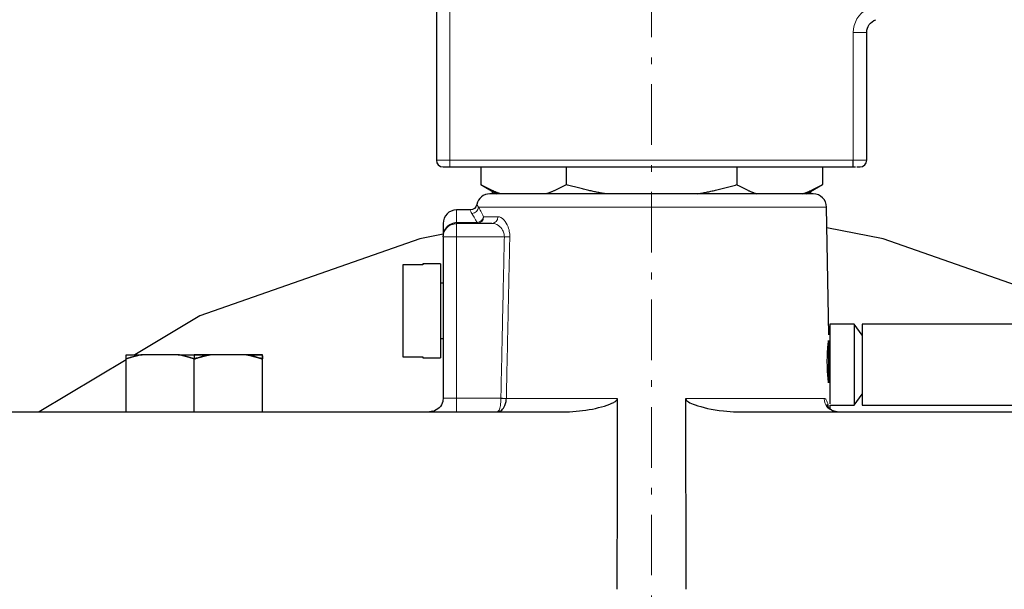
# Model space of a CAD drawing. Header units: millimetres. Extents: x 18 to 610, y -123 to 280.
# Tile 7 of 44: x 94 to 168, y 169 to 212. Entities that reach past the tile are written whole.
import ezdxf

# ---------------------------------------------------------------- set-up
doc = ezdxf.new("R2010")
doc.units = ezdxf.units.MM
doc.linetypes.add('CENTER', pattern=[8, 4.5, -1.5, 0.5, -1.5])
doc.linetypes.add('SOLID', pattern=[0])
doc.styles.add('Arial', font='Arial.ttf', dxfattribs={"height": 5})
doc.dimstyles.get("Standard").update_dxf_attribs({"dimtxt": 5, "dimasz": 5, "dimexe": 0.18, "dimexo": 0.0625, "dimgap": 0.09, "dimtad": 0, "dimtih": 1, "dimtoh": 1, "dimdec": 4, "dimzin": 0, "dimdsep": 46, "dimtxsty": 'Arial', "dimcen": 0.09, "dimadec": 0, "dimazin": 0, "dimtfac": 1, "dimtdec": 4, "dimtofl": 0, "dimtmove": 0, "dimatfit": 3, "dimfxl": 0, "dimtolj": 1, "dimtzin": 0, "dimarcsym": 0})

# ---------------------------------------------------------------- blocks, each defined once
blk = doc.blocks.new('*D12')
at = {"color": 0, "lineweight": -2}
for p, q in [((141.291, 261.363), (230.724, 261.363)), ((229.324, 136.763), (229.324, 256.363)), ((178.491, 131.763), (230.724, 131.763))]:
    blk.add_line(p, q, dxfattribs=at)
at = {"color": 0}
for points in [[(230.157, 256.363), (228.491, 256.363), (229.324, 261.363)], [(228.491, 136.763), (230.157, 136.763), (229.324, 131.763)]]:
    blk.add_solid(points, dxfattribs=at)
at = {"layer": 'Defpoints', "color": 0}
for p in [(141.291, 261.363), (229.324, 261.363), (178.491, 131.763)]:
    blk.add_point(p, dxfattribs=at)
at = {"color": 0, "lineweight": 9, "insert": (224.271, 196.563), "char_height": 5, "attachment_point": 5, "rotation": 90, "style": 'Arial'}
blk.add_mtext('\\A1;129.6', dxfattribs=at)
blk = doc.blocks.new('BlockOfViews_3')
at = {"linetype": 'SOLID', "lineweight": 30}
for p, q in [((125.291, 241.163, 49.444), (125.291, 201.163, 49.444)), ((157.291, 201.163, 49.444), (157.291, 210.663, 49.444)), ((126.291, 200.663, 49.944), (156.291, 200.663, 49.944)), ((128.589, 200.663, 34.944), (128.589, 199.346, 34.944)), ((134.94, 200.663, 45.944), (134.94, 199.346, 45.944)), ((147.642, 200.663, 45.944), (147.642, 199.346, 45.944)), ((153.993, 200.663, 34.944), (153.993, 199.346, 34.944)), ((128.589, 199.346, 34.944), (129.773, 198.663, 35.104)), ((152.809, 198.663, 35.104), (153.993, 199.346, 34.944)), ((129.441, 198.855, 13.936), (129.441, 198.663, 13.936)), ((153.141, 198.663, 13.936), (153.141, 198.855, 13.936)), ((154.474, 188.185, 34.879), (154.308, 197.681, 34.944)), ((127.804, 197.463, 34.944), (126.791, 197.463, 34.94)), ((129.425, 196.463, 41.444), (126.791, 196.463, 41.444)), ((125.791, 195.463, 41.444), (125.791, 183.463, 41.444)), ((125.807, 195.633, 38.481), (125.809, 195.654, 38.49)), ((125.864, 195.838, 38.567), (125.866, 195.842, 38.567)), ((124.291, 193.382, 35.694), (122.791, 193.382, 35.694)), ((125.591, 193.463, 34.944), (124.291, 193.463, 34.944)), ((125.791, 192.013, 34.944), (125.591, 192.013, 34.944)), ((154.546, 188.963, 35.006), (154.473, 188.184, 34.919)), ((156.346, 188.963, 35.006), (154.546, 188.963, 35.006)), ((156.953, 188.161, 35.049), (156.346, 188.963, 35.006)), ((216.953, 188.963, 35.006), (156.953, 188.963, 35.006)), ((125.591, 187.913, 34.944), (125.791, 187.913, 34.944)), ((106.106, 186.703, 29.417), (103.41, 186.703, 27.86)), ((107.291, 186.703, 29.551), (107.291, 186.386, 30.101)), ((111.172, 186.703, 27.86), (108.476, 186.703, 29.417)), ((102.225, 186.32, -16.94), (95.772, 182.463, -16.803)), ((102.225, 182.463, 27.176), (102.225, 186.386, 27.176)), ((102.459, 186.46, -16.945), (102.455, 186.458, -16.944)), ((107.291, 182.463, 30.101), (107.291, 186.386, 30.101)), ((112.357, 182.463, 27.176), (112.357, 186.386, 27.176)), ((122.791, 186.545, 35.694), (124.291, 186.545, 35.694)), ((124.291, 186.463, 34.944), (125.591, 186.463, 34.944)), ((156.346, 182.964, 35.006), (156.953, 183.766, 35.049)), ((154.57, 182.649, 34.987), (154.565, 182.964, 34.987)), ((154.565, 182.964, 35.006), (156.346, 182.964, 35.006)), ((156.953, 182.964, 35.006), (216.953, 182.964, 35.006))]:
    blk.add_line(p, q, dxfattribs=at)
at = {"color": 196, "linetype": 'SOLID', "lineweight": 9}
for p, q in [((126.291, 201.163, 50.444), (126.291, 241.163, 50.444)), ((156.291, 210.663, 50.444), (156.291, 201.163, 50.444)), ((156.291, 201.163, 50.444), (126.291, 201.163, 50.444)), ((128.327, 196.526, 38.575), (126.791, 196.526, 38.575)), ((126.791, 183.463, 42.444), (126.791, 195.463, 42.444)), ((126.791, 195.463, 42.444), (130.347, 195.463, 42.444)), ((130.089, 183.463, 42.444), (126.791, 183.463, 42.444))]:
    blk.add_line(p, q, dxfattribs=at)
at = {"color": 6, "linetype": 'CENTER', "lineweight": 9}
blk.add_lwpolyline([(141.291, 254.804), (141.291, 166.164)], dxfattribs=at)
at = {"linetype": 'SOLID', "lineweight": 30}
for points in [[(125.791, 195.661, -17.056), (124.068, 195.323, -17.056), (107.708, 189.598, -17.056), (102.865, 186.703, -16.953)], [(125.931, 195.973, 38.568), (125.958, 196.026, 38.568), (125.904, 195.926, 38.604)], [(175.937, 188.963, -17.033), (174.874, 189.598, -17.056), (158.514, 195.323, -17.056), (154.335, 196.144, -17.056)], [(125.792, 183.463, 41.487), (125.773, 183.268, 41.488), (125.765, 183.237, 41.444)], [(154.791, 182.521, 38.228), (154.745, 182.54, 38.214), (154.659, 182.587, 38.187), (154.579, 182.642, 38.159), (154.545, 182.67, 38.021), (154.482, 182.734, 37.858), (154.459, 182.763, 37.734), (154.407, 182.855, 37.407), (154.358, 183.006, 37.413), (154.396, 182.874, 37.225)], [(155.012, 182.468, 38.404), (154.969, 182.473, 38.392), (154.791, 182.521, 38.432)]]:
    blk.add_polyline3d(points, dxfattribs=at)
at = {"color": 196, "linetype": 'SOLID', "lineweight": 9}
blk.add_arc((158.291, 210.663, 50.444), 2, 120, 180, dxfattribs=at)
at = {"linetype": 'SOLID', "lineweight": 30, "extrusion": (0, 0, -1)}
for centre, radius, start, end in [((-158.291, 210.663, -49.444), 1, 0, 70.52878), ((-127.804, 197.964, -34.944), 0.5, 191.56718, 269.97159), ((-126.791, 195.463, -41.444), 1, 0, 90), ((-124.791, 183.463, -41.444), 1, 193.11105, 256.04987), ((-124.791, 183.463, -41.444), 1, 190.5002, 191.85722), ((-124.791, 183.463, -41.444), 1, 180, 180.71533), ((-124.791, 183.463, -41.444), 1, 269.58213, 270), ((-124.799, 183.398, -41.444), 0.934, 255.56297, 270.38763), ((-124.791, 183.463, -41.444), 1, 258.17951, 259.01234)]:
    blk.add_arc(centre, radius, start, end, dxfattribs=at)
at = {"color": 196, "linetype": 'SOLID', "lineweight": 9, "extrusion": (0, -1, 0)}
for centre, radius, start, end in [((156.291, 49.444, -210.663), 1, 0, 90), ((126.291, 49.444, -201.163), 1, 90, 180), ((156.291, 49.444, -201.163), 1, 0, 90), ((141.291, 34.944, -196.955), 13.03, 151.28698, 163.36601), ((126.791, 41.444, -195.463), 1, 90, 180), ((141.291, 34.944, -183.446), 13.266, 101.07018, 144.46736), ((141.291, 34.944, -183.446), 13.266, 14.60372, 78.92982)]:
    blk.add_arc(centre, radius, start, end, dxfattribs=at)
at = {"linetype": 'SOLID', "lineweight": 30}
for centre, radius, start, end in [((125.791, 201.163, 49.444), 0.5, 180, 270), ((156.791, 201.163, 49.444), 0.5, 270, 0), ((129.281, 197.654, 34.944), 1.009, 90.43302, 168.03015), ((153.298, 197.653, 34.944), 1.011, 1.60499, 89.39608), ((126.793, 196.461, 34.94), 1.002, 90.14172, 179.85926)]:
    blk.add_arc(centre, radius, start, end, dxfattribs=at)
at = {"linetype": 'SOLID', "lineweight": 30, "extrusion": (0, 1, 0)}
for centre, radius, start, end in [((-126.291, 49.444, 200.663), 0.5, 0, 90), ((-156.291, 49.444, 200.663), 0.5, 90, 109.68748), ((-156.291, 49.444, 200.663), 0.5, 120.9375, 180), ((-107.291, 24.251, 186.703), 5.3, 17.07994, 42.92006), ((-107.291, 24.251, 186.703), 5.3, 17.07994, 42.92006), ((-107.291, 24.251, 186.703), 5.3, 77.07994, 90), ((-107.291, 24.251, 186.703), 5.3, 77.07994, 90), ((-107.291, 24.251, 186.703), 5.3, 90, 102.92006), ((-107.291, 24.251, 186.703), 5.3, 137.07994, 162.92006), ((-141.291, -17.056, 182.463), 65.086, 21.79573, 84.40348), ((-141.291, -17.056, 182.463), 65.086, 95.59652, 179.00688)]:
    blk.add_arc(centre, radius, start, end, dxfattribs=at)
at = {"color": 196, "linetype": 'SOLID', "lineweight": 9, "extrusion": (-1, 0, 0)}
for centre, radius, start, end in [((-201.163, 49.944, -126.291), 0.5, 0, 90), ((-189.963, 34.944, -126.791), 7.5, 151.04499, 180.03678), ((-195.463, 41.444, -126.791), 1, 90, 180), ((-183.463, 43.444, -126.791), 1, 270, 0)]:
    blk.add_arc(centre, radius, start, end, dxfattribs=at)
at = {"linetype": 'SOLID', "lineweight": 30, "extrusion": (-1, 0, 0)}
blk.add_arc((-201.163, 49.944, -156.291), 0.5, 0, 90, dxfattribs=at)
at = {"linetype": 'SOLID', "lineweight": 30, "extrusion": (0, -1, 0)}
for centre, radius, start, end in [((141.291, 34.944, -198.663), 12.017, 0, 180), ((141.291, 34.944, -198.663), 12.017, 359.14193, 0), ((107.291, 24.251, -186.703), 5.3, 77.07994, 90), ((107.291, 24.251, -186.703), 5.3, 17.07994, 42.92006)]:
    blk.add_arc(centre, radius, start, end, dxfattribs=at)
at = {"color": 196, "linetype": 'SOLID', "lineweight": 9, "extrusion": (0.143946, -0.25669, 0.955714)}
blk.add_arc((208.28, 115.883, 3.051), 0.5, 241.81115, 328.56243, dxfattribs=at)
at = {"color": 196, "linetype": 'SOLID', "lineweight": 9, "extrusion": (0, 1, 0)}
blk.add_arc((-141.291, 34.944, 197.681), 13.017, 8.83093, 180, dxfattribs=at)
at = {"color": 196, "linetype": 'SOLID', "lineweight": 9, "extrusion": (-0.244903, 0.46938, -0.848354)}
blk.add_arc((-204.883, 118.334, 28.092), 0.5, 212.72499, 293.87586, dxfattribs=at)
at = {"color": 196, "linetype": 'SOLID', "lineweight": 9, "extrusion": (-0.286257, 0, -0.958153)}
blk.add_arc((-196.963, -111.845, -73.928), 0.5, 271, 0, dxfattribs=at)
at = {"color": 196, "linetype": 'SOLID', "lineweight": 9, "extrusion": (-0.480423, 0, -0.877037)}
blk.add_arc((-196.963, -93.599, -98.527), 0.5, 271, 360, dxfattribs=at)
at = {"linetype": 'SOLID', "lineweight": 30, "extrusion": (1, 0, 0)}
for centre, radius, start, end in [((189.963, 34.944, 125.791), 6.5, 357.56323, 31.08371), ((189.963, 34.944, 122.791), 3.5, 12.37363, 167.62637), ((189.963, 34.944, 124.291), 3.5, 0, 12.37363), ((189.963, 34.944, 125.591), 3.5, 0, 90), ((189.963, 34.944, 125.591), 3.5, 90, 180), ((185.963, 34.944, 154.546), 3, 1.16883, 90), ((185.963, 34.944, 156.346), 3, 1.16883, 90), ((185.963, 34.944, 156.953), 3, 1.16883, 90), ((185.963, 34.944, 154.453), 2, 25.55886, 90), ((189.963, 34.944, 124.291), 3.5, 167.62637, 180), ((185.963, 34.944, 154.453), 2, 90, 132.15376), ((185.963, 34.944, 154.546), 3, 90, 166.79788), ((185.963, 34.944, 156.346), 3, 90, 178.83117), ((185.963, 34.944, 156.953), 3, 90, 178.83117)]:
    blk.add_arc(centre, radius, start, end, dxfattribs=at)
at = {"color": 196, "linetype": 'SOLID', "lineweight": 9, "extrusion": (-1, 3.55271e-15, -6.42115e-15)}
blk.add_arc((-196.963, 38.817, -126.791), 0.5, 331.04498, 0, dxfattribs=at)
at = {"color": 196, "linetype": 'SOLID', "lineweight": 9, "extrusion": (1, 0, 0)}
blk.add_arc((196.963, 38.817, 128.327), 0.5, 180, 208.95502, dxfattribs=at)
at = {"color": 196, "linetype": 'SOLID', "lineweight": 9, "extrusion": (0.021617, 0.999766, 0)}
blk.add_arc((-126.092, 42.944, 198.235), 0.5, 216.1611, 270, dxfattribs=at)
at = {"linetype": 'SOLID', "lineweight": 30, "extrusion": (-0.5, -2.16781e-12, 0.866025)}
blk.add_arc((-174.451, 105.608, -27.577), 12.435, 189.82687, 196.30282, dxfattribs=at)
at = {"linetype": 'SOLID', "lineweight": 30, "extrusion": (-1, 5.09917e-12, 1.18332e-12)}
blk.add_arc((-174.451, 23.686, -102.225), 12.435, 165.33757, 170.17313, dxfattribs=at)
at = {"linetype": 'SOLID', "lineweight": 30, "extrusion": (-0.5, 8.65531e-12, 0.866025)}
blk.add_arc((-174.451, 104.477, -27.577), 12.435, 163.69718, 170.17313, dxfattribs=at)
at = {"linetype": 'SOLID', "lineweight": 30, "extrusion": (0.5, -1.09426e-11, 0.866025)}
blk.add_arc((174.451, -81.357, 79.714), 12.435, 9.82687, 16.30282, dxfattribs=at)
at = {"linetype": 'SOLID', "lineweight": 30, "extrusion": (0.5, -5.62356e-12, 0.866025)}
blk.add_arc((174.451, -80.225, 79.714), 12.435, 343.69718, 350.17313, dxfattribs=at)
at = {"linetype": 'SOLID', "lineweight": 30, "extrusion": (1, -5.09917e-12, -1.18332e-12)}
blk.add_arc((174.451, 23.686, 112.357), 12.435, 11.83888, 16.30282, dxfattribs=at)
at = {"linetype": 'SOLID', "lineweight": 30, "extrusion": (0, -1, -2.22045e-16)}
blk.add_arc((126.791, 41.444, -183.463), 1, 177.54541, 180, dxfattribs=at)
at = {"color": 196, "linetype": 'SOLID', "lineweight": 9, "extrusion": (0, -1, -2.22045e-16)}
blk.add_arc((126.791, 41.444, -183.463), 1, 90, 177.54541, dxfattribs=at)
at = {"color": 196, "linetype": 'SOLID', "lineweight": 9, "extrusion": (-0.021444, -0.99977, 0)}
blk.add_arc((126.125, 42.944, -186.211), 0.5, 270, 324.47353, dxfattribs=at)
at = {"color": 196, "linetype": 'SOLID', "lineweight": 9, "extrusion": (-0.008982, -0.999807, 0.017452)}
blk.add_arc((128.435, 46.16, -183.838), 0.5, 270.00898, 324.46736, dxfattribs=at)
at = {"color": 196, "linetype": 'SOLID', "lineweight": 9, "extrusion": (0.252132, 0, -0.967693)}
blk.add_arc((183.463, 159.802, 1.808), 1, 185.56251, 269, dxfattribs=at)
at = {"linetype": 'SOLID', "lineweight": 30, "extrusion": (0.252132, 0, -0.967693)}
blk.add_arc((183.463, 159.802, 1.808), 1, 180, 185.56251, dxfattribs=at)
at = {"linetype": 'SOLID', "lineweight": 30}
for points, weights in [([(130.055, 198.663, 37.484), (129.358, 198.902, 36.276), (128.589, 199.346, 34.944)], [1.03221008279, 1.03568135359, 1.02393272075]), ([(134.94, 199.346, 45.944), (134.171, 198.902, 44.613), (133.474, 198.663, 43.405)], [1.02393272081, 1.03568135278, 1.03221008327]), ([(137.872, 198.663, 45.944), (136.478, 198.902, 45.944), (134.94, 199.346, 45.944)], [1.03221008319, 1.03568135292, 1.02393272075]), ([(144.709, 198.663, 45.944), (146.104, 198.902, 45.944), (147.642, 199.346, 45.944)], [1.03221008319, 1.03568135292, 1.02393272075]), ([(147.642, 199.346, 45.944), (148.411, 198.902, 44.613), (149.108, 198.663, 43.405)], [1.02393272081, 1.03568135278, 1.03221008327]), ([(152.526, 198.663, 37.484), (153.224, 198.902, 36.276), (153.993, 199.346, 34.944)], [1.03221008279, 1.03568135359, 1.02393272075])]:
    blk.add_rational_spline(points, weights, degree=2, dxfattribs=at)
at = {"color": 196, "linetype": 'SOLID', "lineweight": 9}
for points, knots in [([(128.428, 197.681, 36.943), (128.362, 197.762, 36.507), (128.325, 197.817, 36.054), (128.298, 197.857, 35.382), (128.294, 197.863, 35.163), (128.294, 197.863, 34.944)], [0, 0, 0, 0, 1.422382, 1.422382, 2.101914, 2.101914, 2.101914, 2.101914]), ([(127.804, 197.463, 34.944), (127.804, 197.463, 35.157), (127.808, 197.454, 35.37), (127.832, 197.399, 36.025), (127.866, 197.321, 36.465), (127.934, 197.207, 36.89)], [-2.101914, -2.101914, -2.101914, -2.101914, -1.422382, -1.422382, 0, 0, 0, 0]), ([(130.751, 195.455, 42.649), (130.753, 195.556, 42.649), (130.748, 195.658, 42.639), (130.716, 195.916, 42.588), (130.679, 196.065, 42.532), (130.551, 196.415, 42.339), (130.442, 196.588, 42.176), (130.177, 196.872, 41.754), (130.015, 196.955, 41.481), (129.863, 196.955, 41.204)], [0, 0, 0, 0, 0.303549, 0.303549, 0.789227, 0.789227, 1.566313, 1.566313, 2.550815, 2.550815, 2.550815, 2.550815]), ([(126.791, 196.526, 38.575), (126.701, 196.526, 38.575), (126.61, 196.513, 38.573), (126.439, 196.463, 38.565), (126.358, 196.427, 38.56), (126.236, 196.351, 38.548), (126.192, 196.318, 38.542), (126.125, 196.259, 38.533), (126.1, 196.235, 38.529), (126.053, 196.184, 38.521), (126.031, 196.157, 38.517), (125.976, 196.085, 38.506), (125.946, 196.038, 38.498), (125.878, 195.91, 38.478), (125.846, 195.826, 38.465), (125.803, 195.653, 38.438), (125.792, 195.563, 38.424), (125.791, 195.47, 38.41), (125.791, 195.467, 38.409), (125.791, 195.463, 38.409)], [0, 0, 0, 0, 0.404251, 0.404251, 0.796251, 0.796251, 1.041252, 1.041252, 1.194377, 1.194377, 1.347502, 1.347502, 1.592503, 1.592503, 1.984503, 1.984503, 2.373549, 2.373549, 2.388754, 2.388754, 2.388754, 2.388754]), ([(129.425, 196.463, 41.444), (129.582, 196.463, 41.636), (129.75, 196.408, 41.825), (130.026, 196.219, 42.117), (130.139, 196.104, 42.23), (130.272, 195.871, 42.364), (130.311, 195.771, 42.402), (130.344, 195.599, 42.438), (130.349, 195.531, 42.444), (130.347, 195.463, 42.444)], [-2.550815, -2.550815, -2.550815, -2.550815, -1.566313, -1.566313, -0.789227, -0.789227, -0.303549, -0.303549, 0, 0, 0, 0]), ([(130.347, 195.463, 42.444), (130.333, 194.786, 42.444), (130.318, 194.11, 42.444), (130.289, 192.776, 42.444), (130.275, 192.12, 42.444), (130.252, 191.053, 42.444), (130.243, 190.643, 42.444), (130.229, 189.976, 42.444), (130.223, 189.72, 42.444), (130.212, 189.207, 42.444), (130.207, 188.951, 42.444), (130.192, 188.284, 42.444), (130.184, 187.874, 42.444), (130.161, 186.807, 42.444), (130.147, 186.151, 42.444), (130.118, 184.817, 42.444), (130.103, 184.14, 42.444), (130.089, 183.463, 42.444)], [0, 0, 0, 0, 2.03124, 2.03124, 4.000927, 4.000927, 5.231982, 5.231982, 6.001391, 6.001391, 6.7708, 6.7708, 8.001855, 8.001855, 9.971542, 9.971542, 12.002782, 12.002782, 12.002782, 12.002782]), ([(130.496, 183.455, 42.654), (130.51, 184.132, 42.654), (130.524, 184.809, 42.653), (130.553, 186.142, 42.653), (130.567, 186.798, 42.653), (130.589, 187.865, 42.652), (130.598, 188.275, 42.652), (130.612, 188.942, 42.652), (130.618, 189.198, 42.652), (130.628, 189.711, 42.652), (130.634, 189.968, 42.652), (130.648, 190.634, 42.651), (130.657, 191.044, 42.651), (130.68, 192.111, 42.651), (130.694, 192.768, 42.65), (130.722, 194.101, 42.65), (130.736, 194.778, 42.65), (130.751, 195.455, 42.649)], [-12.002782, -12.002782, -12.002782, -12.002782, -9.971542, -9.971542, -8.001855, -8.001855, -6.7708, -6.7708, -6.001391, -6.001391, -5.231982, -5.231982, -4.000927, -4.000927, -2.03124, -2.03124, 0, 0, 0, 0]), ([(130.089, 183.446, 42.445), (130.088, 183.376, 42.446), (130.086, 183.305, 42.455), (130.075, 183.127, 42.496), (130.064, 183.024, 42.54), (130.025, 182.783, 42.691), (129.993, 182.665, 42.82), (129.919, 182.508, 43.107), (129.879, 182.467, 43.266), (129.838, 182.463, 43.431), (129.836, 182.463, 43.438), (129.834, 182.463, 43.444)], [-0.8103828, -0.8103828, -0.8103828, -0.8103828, -0.7050726, -0.7050726, -0.5365764, -0.5365764, -0.2669823, -0.2669823, 0, 0, 0.0110365, 0.0110365, 0.0110365, 0.0110365]), ([(130.089, 183.463, 42.444), (130.089, 183.463, 42.444), (130.089, 183.462, 42.444), (130.089, 183.46, 42.444), (130.089, 183.459, 42.444), (130.089, 183.456, 42.444), (130.089, 183.454, 42.445), (130.089, 183.45, 42.445), (130.089, 183.448, 42.445), (130.089, 183.446, 42.445)], [0, 0, 0, 0, 0.001118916, 0.001118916, 0.002909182, 0.002909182, 0.005773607, 0.005773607, 0.008727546, 0.008727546, 0.008727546, 0.008727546]), ([(130.496, 183.446, 42.654), (130.496, 183.447, 42.654), (130.496, 183.448, 42.654), (130.496, 183.45, 42.654), (130.496, 183.451, 42.654), (130.496, 183.452, 42.654), (130.496, 183.453, 42.654), (130.496, 183.454, 42.654), (130.496, 183.454, 42.654), (130.496, 183.455, 42.654)], [-0.008727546, -0.008727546, -0.008727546, -0.008727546, -0.005773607, -0.005773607, -0.002909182, -0.002909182, -0.001118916, -0.001118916, 0, 0, 0, 0]), ([(154.433, 182.83, 36.826), (154.406, 183.008, 36.997), (154.37, 183.151, 37.2), (154.294, 183.332, 37.585), (154.256, 183.387, 37.764), (154.186, 183.437, 38.061), (154.158, 183.446, 38.176), (154.128, 183.446, 38.289)], [-1.752092, -1.752092, -1.752092, -1.752092, -0.983973, -0.983973, -0.378451, -0.378451, 0, 0, 0, 0])]:
    blk.add_open_spline(points, degree=3, knots=knots, dxfattribs=at)
for points in [[(128.806, 196.955, 38.674), (128.65, 197.266, 38.133), (128.52, 197.511, 37.551), (128.428, 197.681, 36.943)], [(127.934, 197.207, 36.89), (128.029, 197.048, 37.482), (128.165, 196.818, 38.048), (128.327, 196.526, 38.575)]]:
    blk.add_open_spline(points, degree=3, dxfattribs=at)
at = {"linetype": 'SOLID', "lineweight": 30}
for points in [[(127.916, 197.237, 33.117), (127.916, 197.237, 33.117), (127.916, 197.237, 33.117), (127.916, 197.237, 33.117)], [(138.744, 183.446, 47.963), (138.743, 183.119, 47.969), (138.742, 182.791, 47.975), (138.742, 182.463, 47.98)], [(143.84, 182.463, 47.98), (143.839, 182.791, 47.975), (143.839, 183.119, 47.969), (143.838, 183.446, 47.963)], [(138.742, 182.463, 47.98), (138.733, 178.308, 48.053), (138.724, 173.677, 48.133), (138.715, 169.263, 48.21)], [(143.867, 169.263, 48.21), (143.858, 173.677, 48.133), (143.848, 178.308, 48.053), (143.84, 182.463, 47.98)], [(154.438, 182.801, 36.799), (154.436, 182.811, 36.808), (154.435, 182.821, 36.817), (154.433, 182.83, 36.826)]]:
    blk.add_open_spline(points, degree=3, dxfattribs=at)
for points, knots in [([(154.453, 184.621, 36.427), (154.444, 184.692, 36.491), (154.436, 184.768, 36.551), (154.416, 184.959, 36.679), (154.405, 185.078, 36.743), (154.387, 185.324, 36.844), (154.379, 185.453, 36.883), (154.367, 185.712, 36.933), (154.363, 185.843, 36.945), (154.358, 186.094, 36.944), (154.358, 186.224, 36.932), (154.361, 186.482, 36.881), (154.364, 186.61, 36.842), (154.375, 186.855, 36.739), (154.381, 186.973, 36.676), (154.396, 187.191, 36.529), (154.404, 187.291, 36.446), (154.42, 187.468, 36.268), (154.428, 187.551, 36.168), (154.442, 187.677, 35.98), (154.448, 187.726, 35.895), (154.453, 187.768, 35.808)], [4.634363, 4.634363, 4.634363, 4.634363, 4.916593, 4.916593, 5.294872, 5.294872, 5.673151, 5.673151, 6.051429, 6.051429, 6.427752, 6.427752, 6.804075, 6.804075, 7.180397, 7.180397, 7.55672, 7.55672, 7.933322, 7.933322, 8.208291, 8.208291, 8.208291, 8.208291]), ([(103.41, 186.703, 27.86), (103.389, 186.699, 27.848), (103.368, 186.695, 27.836), (103.326, 186.687, 27.812), (103.305, 186.682, 27.8), (103.263, 186.673, 27.776), (103.242, 186.669, 27.763), (103.2, 186.659, 27.739), (103.179, 186.655, 27.727), (103.137, 186.645, 27.703), (103.116, 186.64, 27.691), (103.074, 186.63, 27.667), (103.053, 186.625, 27.655), (103.011, 186.615, 27.631), (102.991, 186.61, 27.619), (102.949, 186.6, 27.595), (102.928, 186.594, 27.582), (102.886, 186.583, 27.558), (102.866, 186.578, 27.546), (102.824, 186.567, 27.522), (102.803, 186.561, 27.51), (102.762, 186.55, 27.486), (102.741, 186.544, 27.474), (102.699, 186.532, 27.45), (102.679, 186.527, 27.438), (102.637, 186.515, 27.415), (102.616, 186.509, 27.403), (102.575, 186.496, 27.379), (102.554, 186.49, 27.367), (102.513, 186.478, 27.343), (102.492, 186.471, 27.331), (102.451, 186.459, 27.307), (102.43, 186.452, 27.295), (102.389, 186.439, 27.271), (102.369, 186.433, 27.259), (102.327, 186.42, 27.236), (102.307, 186.413, 27.224), (102.266, 186.399, 27.2), (102.245, 186.393, 27.188), (102.225, 186.386, 27.176)], [0, 0, 0, 0, 0.0280135, 0.0280135, 0.056027, 0.056027, 0.0840405, 0.0840405, 0.112054, 0.112054, 0.1400675, 0.1400675, 0.1680811, 0.1680811, 0.1960946, 0.1960946, 0.2241081, 0.2241081, 0.2521216, 0.2521216, 0.2801351, 0.2801351, 0.3081486, 0.3081486, 0.3361621, 0.3361621, 0.3641756, 0.3641756, 0.3921891, 0.3921891, 0.4202026, 0.4202026, 0.4482162, 0.4482162, 0.4762297, 0.4762297, 0.5042432, 0.5042432, 0.5322567, 0.5322567, 0.5322567, 0.5322567]), ([(102.225, 186.386, 27.176), (102.225, 186.393, 27.153), (102.225, 186.399, 27.129), (102.225, 186.413, 27.081), (102.225, 186.42, 27.058), (102.225, 186.433, 27.01), (102.225, 186.439, 26.986), (102.225, 186.452, 26.939), (102.225, 186.459, 26.915), (102.225, 186.471, 26.867), (102.225, 186.478, 26.843), (102.225, 186.49, 26.796), (102.225, 186.496, 26.772), (102.225, 186.509, 26.724), (102.225, 186.515, 26.7), (102.225, 186.527, 26.652), (102.225, 186.532, 26.628), (102.225, 186.544, 26.58), (102.225, 186.55, 26.556), (102.225, 186.561, 26.508), (102.225, 186.567, 26.484), (102.225, 186.578, 26.436), (102.225, 186.583, 26.412), (102.225, 186.594, 26.364), (102.225, 186.6, 26.34), (102.225, 186.61, 26.292), (102.225, 186.615, 26.268), (102.225, 186.625, 26.219), (102.225, 186.63, 26.195), (102.225, 186.64, 26.147), (102.225, 186.645, 26.123), (102.225, 186.655, 26.075), (102.225, 186.659, 26.05), (102.225, 186.669, 26.002), (102.225, 186.673, 25.978), (102.225, 186.682, 25.929), (102.225, 186.687, 25.905), (102.225, 186.695, 25.856), (102.225, 186.699, 25.832), (102.225, 186.703, 25.808)], [0, 0, 0, 0, 0.0423631, 0.0423631, 0.0847261, 0.0847261, 0.1270892, 0.1270892, 0.1694523, 0.1694523, 0.2118154, 0.2118154, 0.2541784, 0.2541784, 0.2965415, 0.2965415, 0.3389046, 0.3389046, 0.3812676, 0.3812676, 0.4236307, 0.4236307, 0.4659938, 0.4659938, 0.5083568, 0.5083568, 0.5507199, 0.5507199, 0.593083, 0.593083, 0.6354461, 0.6354461, 0.6778091, 0.6778091, 0.7201722, 0.7201722, 0.7625353, 0.7625353, 0.8048983, 0.8048983, 0.8048983, 0.8048983]), ([(107.291, 186.386, 30.101), (107.27, 186.393, 30.089), (107.25, 186.399, 30.078), (107.209, 186.413, 30.054), (107.188, 186.42, 30.042), (107.147, 186.433, 30.018), (107.126, 186.439, 30.006), (107.085, 186.452, 29.983), (107.065, 186.459, 29.971), (107.023, 186.471, 29.947), (107.003, 186.478, 29.935), (106.961, 186.49, 29.911), (106.94, 186.496, 29.899), (106.899, 186.509, 29.875), (106.878, 186.515, 29.863), (106.837, 186.527, 29.839), (106.816, 186.532, 29.827), (106.775, 186.544, 29.803), (106.754, 186.55, 29.791), (106.712, 186.561, 29.767), (106.691, 186.567, 29.755), (106.65, 186.578, 29.731), (106.629, 186.583, 29.719), (106.587, 186.594, 29.695), (106.567, 186.6, 29.683), (106.525, 186.61, 29.659), (106.504, 186.615, 29.647), (106.462, 186.625, 29.623), (106.441, 186.63, 29.611), (106.4, 186.64, 29.587), (106.379, 186.645, 29.575), (106.337, 186.655, 29.55), (106.316, 186.659, 29.538), (106.274, 186.669, 29.514), (106.253, 186.673, 29.502), (106.211, 186.682, 29.478), (106.19, 186.687, 29.466), (106.148, 186.695, 29.441), (106.127, 186.699, 29.429), (106.106, 186.703, 29.417)], [0, 0, 0, 0, 0.0423557, 0.0423557, 0.0847113, 0.0847113, 0.127067, 0.127067, 0.1694227, 0.1694227, 0.2117784, 0.2117784, 0.254134, 0.254134, 0.2964897, 0.2964897, 0.3388454, 0.3388454, 0.3812011, 0.3812011, 0.4235567, 0.4235567, 0.4659124, 0.4659124, 0.5082681, 0.5082681, 0.5506237, 0.5506237, 0.5929794, 0.5929794, 0.6353351, 0.6353351, 0.6776908, 0.6776908, 0.7200464, 0.7200464, 0.7624021, 0.7624021, 0.8047578, 0.8047578, 0.8047578, 0.8047578]), ([(107.291, 186.386, 30.101), (107.311, 186.393, 30.089), (107.332, 186.399, 30.078), (107.373, 186.413, 30.054), (107.394, 186.42, 30.042), (107.435, 186.433, 30.018), (107.455, 186.439, 30.006), (107.497, 186.452, 29.983), (107.517, 186.459, 29.971), (107.559, 186.471, 29.947), (107.579, 186.478, 29.935), (107.621, 186.49, 29.911), (107.641, 186.496, 29.899), (107.683, 186.509, 29.875), (107.703, 186.515, 29.863), (107.745, 186.527, 29.839), (107.766, 186.532, 29.827), (107.807, 186.544, 29.803), (107.828, 186.55, 29.791), (107.87, 186.561, 29.767), (107.89, 186.567, 29.755), (107.932, 186.578, 29.731), (107.953, 186.583, 29.719), (107.994, 186.594, 29.695), (108.015, 186.6, 29.683), (108.057, 186.61, 29.659), (108.078, 186.615, 29.647), (108.12, 186.625, 29.623), (108.14, 186.63, 29.611), (108.182, 186.64, 29.587), (108.203, 186.645, 29.575), (108.245, 186.655, 29.55), (108.266, 186.659, 29.538), (108.308, 186.669, 29.514), (108.329, 186.673, 29.502), (108.371, 186.682, 29.478), (108.392, 186.687, 29.466), (108.434, 186.695, 29.441), (108.455, 186.699, 29.429), (108.476, 186.703, 29.417)], [0, 0, 0, 0, 0.0423557, 0.0423557, 0.0847113, 0.0847113, 0.127067, 0.127067, 0.1694227, 0.1694227, 0.2117784, 0.2117784, 0.254134, 0.254134, 0.2964897, 0.2964897, 0.3388454, 0.3388454, 0.3812011, 0.3812011, 0.4235567, 0.4235567, 0.4659124, 0.4659124, 0.5082681, 0.5082681, 0.5506237, 0.5506237, 0.5929794, 0.5929794, 0.6353351, 0.6353351, 0.6776908, 0.6776908, 0.7200464, 0.7200464, 0.7624021, 0.7624021, 0.8047578, 0.8047578, 0.8047578, 0.8047578]), ([(111.172, 186.703, 27.86), (111.193, 186.699, 27.848), (111.214, 186.695, 27.836), (111.256, 186.687, 27.812), (111.277, 186.682, 27.8), (111.319, 186.673, 27.776), (111.34, 186.669, 27.763), (111.382, 186.659, 27.739), (111.403, 186.655, 27.727), (111.445, 186.645, 27.703), (111.466, 186.64, 27.691), (111.508, 186.63, 27.667), (111.529, 186.625, 27.655), (111.57, 186.615, 27.631), (111.591, 186.61, 27.619), (111.633, 186.6, 27.595), (111.654, 186.594, 27.582), (111.695, 186.583, 27.558), (111.716, 186.578, 27.546), (111.758, 186.567, 27.522), (111.779, 186.561, 27.51), (111.82, 186.55, 27.486), (111.841, 186.544, 27.474), (111.882, 186.532, 27.45), (111.903, 186.527, 27.438), (111.945, 186.515, 27.415), (111.965, 186.509, 27.403), (112.007, 186.496, 27.379), (112.028, 186.49, 27.367), (112.069, 186.478, 27.343), (112.09, 186.471, 27.331), (112.131, 186.459, 27.307), (112.151, 186.452, 27.295), (112.193, 186.439, 27.271), (112.213, 186.433, 27.259), (112.254, 186.42, 27.236), (112.275, 186.413, 27.224), (112.316, 186.399, 27.2), (112.337, 186.393, 27.188), (112.357, 186.386, 27.176)], [0, 0, 0, 0, 0.0280135, 0.0280135, 0.056027, 0.056027, 0.0840405, 0.0840405, 0.112054, 0.112054, 0.1400675, 0.1400675, 0.1680811, 0.1680811, 0.1960946, 0.1960946, 0.2241081, 0.2241081, 0.2521216, 0.2521216, 0.2801351, 0.2801351, 0.3081486, 0.3081486, 0.3361621, 0.3361621, 0.3641756, 0.3641756, 0.3921891, 0.3921891, 0.4202026, 0.4202026, 0.4482162, 0.4482162, 0.4762297, 0.4762297, 0.5042432, 0.5042432, 0.5322567, 0.5322567, 0.5322567, 0.5322567]), ([(112.357, 186.386, 27.176), (112.357, 186.393, 27.153), (112.357, 186.399, 27.129), (112.357, 186.413, 27.081), (112.357, 186.42, 27.058), (112.357, 186.433, 27.01), (112.357, 186.439, 26.986), (112.357, 186.452, 26.939), (112.357, 186.459, 26.915), (112.357, 186.471, 26.867), (112.357, 186.478, 26.843), (112.357, 186.49, 26.796), (112.357, 186.496, 26.772), (112.357, 186.509, 26.724), (112.357, 186.515, 26.7), (112.357, 186.527, 26.652), (112.357, 186.532, 26.628), (112.357, 186.544, 26.58), (112.357, 186.55, 26.556), (112.357, 186.561, 26.508), (112.357, 186.567, 26.484), (112.357, 186.578, 26.436), (112.357, 186.583, 26.412), (112.357, 186.594, 26.364), (112.357, 186.6, 26.34), (112.357, 186.61, 26.292), (112.357, 186.615, 26.268), (112.357, 186.625, 26.219), (112.357, 186.63, 26.195), (112.357, 186.64, 26.147), (112.357, 186.645, 26.123), (112.357, 186.655, 26.075), (112.357, 186.659, 26.05), (112.357, 186.669, 26.002), (112.357, 186.673, 25.978), (112.357, 186.682, 25.929), (112.357, 186.687, 25.905), (112.357, 186.695, 25.856), (112.357, 186.699, 25.832), (112.357, 186.703, 25.808)], [0, 0, 0, 0, 0.0423631, 0.0423631, 0.0847261, 0.0847261, 0.1270892, 0.1270892, 0.1694523, 0.1694523, 0.2118154, 0.2118154, 0.2541784, 0.2541784, 0.2965415, 0.2965415, 0.3389046, 0.3389046, 0.3812676, 0.3812676, 0.4236307, 0.4236307, 0.4659938, 0.4659938, 0.5083568, 0.5083568, 0.5507199, 0.5507199, 0.593083, 0.593083, 0.6354461, 0.6354461, 0.6778091, 0.6778091, 0.7201722, 0.7201722, 0.7625353, 0.7625353, 0.8048983, 0.8048983, 0.8048983, 0.8048983]), ([(129.834, 182.463, 43.444), (129.839, 182.463, 43.439), (129.843, 182.463, 43.434), (129.951, 182.467, 43.302), (130.055, 182.508, 43.176), (130.245, 182.665, 42.949), (130.331, 182.783, 42.847), (130.432, 183.024, 42.728), (130.461, 183.127, 42.694), (130.489, 183.305, 42.662), (130.495, 183.376, 42.655), (130.496, 183.446, 42.654)], [-0.0110365, -0.0110365, -0.0110365, -0.0110365, 0, 0, 0.2669823, 0.2669823, 0.5365764, 0.5365764, 0.7050726, 0.7050726, 0.8103828, 0.8103828, 0.8103828, 0.8103828]), ([(134.944, 182.463, 47.72), (135.585, 182.463, 47.783), (136.265, 182.543, 47.838), (137.52, 182.791, 47.918), (138.142, 182.97, 47.946), (138.574, 183.211, 47.961), (138.638, 183.26, 47.962), (138.7, 183.328, 47.964), (138.719, 183.354, 47.964), (138.739, 183.404, 47.964), (138.744, 183.424, 47.964), (138.744, 183.446, 47.963)], [7.831605, 7.831605, 7.831605, 7.831605, 9.407253, 9.407253, 10.997835, 10.997835, 11.443039, 11.443039, 11.670301, 11.670301, 11.814338, 11.814338, 11.814338, 11.814338]), ([(143.838, 183.446, 47.963), (143.838, 183.443, 47.963), (143.838, 183.44, 47.963), (143.839, 183.417, 47.964), (143.845, 183.397, 47.964), (143.865, 183.352, 47.964), (143.882, 183.328, 47.964), (143.938, 183.266, 47.962), (143.987, 183.229, 47.961), (144.171, 183.112, 47.955), (144.352, 183.036, 47.948), (145.026, 182.797, 47.919), (145.801, 182.613, 47.877), (146.98, 182.483, 47.782), (147.317, 182.463, 47.752), (147.638, 182.463, 47.72)], [4.63784, 4.63784, 4.63784, 4.63784, 4.653735, 4.653735, 4.768297, 4.768297, 4.921221, 4.921221, 5.200709, 5.200709, 5.883346, 5.883346, 7.846044, 7.846044, 8.657378, 8.657378, 8.657378, 8.657378])]:
    blk.add_open_spline(points, degree=3, knots=knots, dxfattribs=at)

msp = doc.modelspace()

# ---------------------------------------------------------------- block references
msp.add_blockref('BlockOfViews_3', (0, 0))

# ---------------------------------------------------------------- dimensions: what is measured, and where the dimension line sits
at = {"lineweight": 9}
dim = msp.add_linear_dim(base=(229.324, 261.363), p1=(178.491, 131.763), p2=(141.291, 261.363), angle=90, dimstyle='Standard', override={"dimtxt": 5, "dimasz": 5, "dimexe": 1.4, "dimexo": 0, "dimgap": 2.5, "dimtad": 1, "dimtih": 0, "dimtoh": 1, "dimdec": 1, "dimlfac": 1, "dimpost": '<>', "dimsah": 1, "dimse1": 0, "dimse2": 0, "dimtix": 1}, dxfattribs=at)
dim.commit()
dim.dimension.update_dxf_attribs({"geometry": '*D12', "text_midpoint": (229.324, 196.563), "dimtype": 160})

doc.saveas('drawing.dxf')
